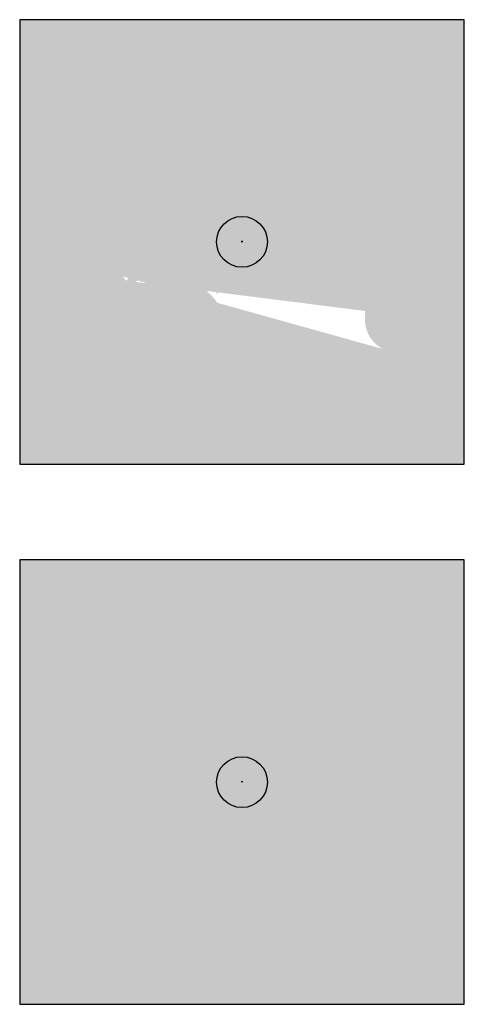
# Model space of a CAD drawing. Header units: millimetres. Extents: x -20879 to 80472, y -12121 to 39016.
# Tile 33 of 63: x 18211 to 18911, y 19138 to 20689. Entities that reach past the tile are written whole.
import ezdxf

# ---------------------------------------------------------------- set-up
doc = ezdxf.new("R2010")
doc.units = ezdxf.units.MM
doc.layers.add('DVD-VB-V_TEXT', color=7, linetype='Continuous')
doc.layers.add('FL6411--_EHBO', color=7, linetype='Continuous')
doc.layers.add('RVB-VB-V_Aanwijslijn', color=7, linetype='Continuous', true_color=0xff0001)
doc.styles.add('DVD_ALG 1.8mm_RE', font='arial.ttf', dxfattribs={"height": 1.8})

# ---------------------------------------------------------------- blocks, each defined once
blk = doc.blocks.new('RVB_EHBO_013_Icon')
at = {"layer": 'FL6411--_EHBO', "linetype": 'Continuous', "lineweight": 0, "true_color": 0x008542}
h = blk.add_hatch(color=116, dxfattribs=at)
h.paths.add_polyline_path([(3.5, 3.5), (-3.5, 3.5), (-3.5, -3.5), (3.5, -3.5)])
h.paths.add_polyline_path([(0.3739425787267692, 0.2682068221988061), (0.8857993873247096, 0.3584609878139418), (1.311556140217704, 0.06034289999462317), (0.5960727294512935, -0.9614733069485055), (0.1703159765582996, -0.6633552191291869), (0.08006181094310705, -0.1514984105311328), (-2.900235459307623, 1.935328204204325), (-2.606354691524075, 2.355033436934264)], flags=16)
h.paths.add_polyline_path([(1.396707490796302, 0.0007192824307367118), (1.5670101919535, -0.1185279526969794), (0.8515267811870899, -1.140344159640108), (0.6812240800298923, -1.021096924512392)], flags=16)
h.paths.add_polyline_path([(1.777730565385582, -0.1894021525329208), (3.142682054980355, -0.4300799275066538), (3.118614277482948, -0.5665750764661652), (1.753662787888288, -0.3258973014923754)], flags=16)
h.paths.add_polyline_path([(1.698497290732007, -0.5087021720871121), (2.979001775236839, -1.039104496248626), (2.925961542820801, -1.167154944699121), (1.645457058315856, -0.6367526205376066)], flags=16)
h.paths.add_polyline_path([(1.575431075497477, -0.8012256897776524), (2.710782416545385, -1.59620725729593), (2.631284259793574, -1.709742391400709), (1.495932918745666, -0.9147608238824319)], flags=16)
h.paths.add_polyline_path([(1.362632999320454, -1.034452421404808), (2.299006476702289, -2.056324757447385), (2.196819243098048, -2.149962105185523), (1.260445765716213, -1.128089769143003)], flags=16)
h.paths.add_polyline_path([(1.110229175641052, -1.244815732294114), (1.803233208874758, -2.445133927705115), (1.683201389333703, -2.514434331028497), (0.990197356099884, -1.314116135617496)], flags=16)
at = {"layer": 'FL6411--_EHBO', "linetype": 'Continuous', "lineweight": 0, "true_color": 0xf4f8f4}
h = blk.add_hatch(color=7, dxfattribs=at)
h.paths.add_polyline_path([(1.5670101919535, -0.1185279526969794), (1.396707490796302, 0.0007192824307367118), (0.6812240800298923, -1.021096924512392), (0.8515267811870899, -1.140344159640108)])
h.paths.add_polyline_path([(1.110229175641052, -1.244815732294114), (0.990197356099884, -1.314116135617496), (1.683201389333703, -2.514434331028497), (1.803233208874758, -2.445133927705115)])
h.paths.add_polyline_path([(1.362632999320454, -1.034452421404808), (1.260445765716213, -1.128089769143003), (2.196819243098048, -2.149962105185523), (2.299006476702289, -2.056324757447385)])
h.paths.add_polyline_path([(1.575431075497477, -0.8012256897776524), (1.495932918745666, -0.9147608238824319), (2.631284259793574, -1.709742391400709), (2.710782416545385, -1.59620725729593)])
h.paths.add_polyline_path([(1.698497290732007, -0.5087021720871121), (1.645457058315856, -0.6367526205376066), (2.925961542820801, -1.167154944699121), (2.979001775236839, -1.039104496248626)])
h.paths.add_polyline_path([(1.777730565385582, -0.1894021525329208), (1.753662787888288, -0.3258973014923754), (3.118614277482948, -0.5665750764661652), (3.142682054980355, -0.4300799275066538)])
h.paths.add_polyline_path([(0.8857993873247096, 0.3584609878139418), (0.3739425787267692, 0.2682068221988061), (-2.606354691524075, 2.355033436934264), (-2.900235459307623, 1.935328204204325), (0.08006181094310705, -0.1514984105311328), (0.1703159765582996, -0.6633552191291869), (0.5960727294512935, -0.9614733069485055), (1.311556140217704, 0.06034289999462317)])
at = {"layer": 'Defpoints'}
blk.add_lwpolyline([(-3.5, -3.5), (3.5, -3.5), (3.5, 3.5), (-3.5, 3.5)], close=True, dxfattribs=at)
at = {"layer": 'FL6411--_EHBO', "color": 116, "true_color": 0x008542}
blk.add_lwpolyline([(-3.5, 3.5), (-3.5, -3.5), (3.5, -3.5), (3.5, 3.5), (-3.5, 3.5)], close=True, dxfattribs=at)
blk = doc.blocks.new('RVB_EHBO_013')
at = {"layer": 'RVB-VB-V_Aanwijslijn'}
h = blk.add_hatch(color=256, dxfattribs=at)
h.dxf.hatch_style = 1
edge = h.paths.add_edge_path()
edge.add_arc((0, 0), 0.4, 0, 360)
at = {"layer": 'Defpoints'}
for points in [[(-0.01081208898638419, 0.007751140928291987), (0.01081208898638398, 0.007751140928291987)], [(-1.110223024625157e-16, 0.01657545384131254), (-1.040834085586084e-16, 0.007751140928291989)]]:
    blk.add_lwpolyline(points, dxfattribs=at)
at = {"layer": 'RVB-VB-V_Aanwijslijn'}
blk.add_line((0, 0.01033485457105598), (0, 0), dxfattribs=at)
blk.add_circle((0, 0), 0.4, dxfattribs=at)
blk.add_blockref('RVB_EHBO_013_Icon', (5.833335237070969e-08, 0))
at = {"layer": 'DVD-VB-V_TEXT', "lineweight": 5, "style": 'DVD_ALG 1.8mm_RE', "flags": 1}
blk.add_attdef('$RUIMTECODE', (8.120812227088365, 5.039125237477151), '', height=1.4, dxfattribs=at)
blk = doc.blocks.new('RVB_EHBO_012_Icon')
at = {"layer": 'FL6411--_EHBO', "linetype": 'Continuous', "lineweight": 0, "true_color": 0x008542}
h = blk.add_hatch(color=116, dxfattribs=at)
edge = h.paths.add_edge_path(flags=16)
edge.add_line((-0.9503844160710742, 2.969103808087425), (-1.347919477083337, 2.969103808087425))
edge.add_line((-1.347919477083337, 2.969103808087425), (-1.347919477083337, 2.624727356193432))
edge.add_line((-1.347919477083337, 2.624727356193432), (-1.763766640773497, 2.354196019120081))
edge.add_arc((-1.765231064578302, 2.383763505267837), 0.0296037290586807, 136.9673735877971, 272.83543876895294, ccw=False)
edge.add_line((-1.78687036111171, 2.40396552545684), (-1.423103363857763, 2.673558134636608))
edge.add_line((-1.423103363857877, 2.673558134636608), (-1.423103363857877, 2.804079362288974))
edge.add_arc((-1.187215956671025, 1.313677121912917), 1.508953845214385, 98.99365757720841, 148.8261518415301)
edge.add_arc((-2.311671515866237, 1.52236530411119), 0.5961552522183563, 106.228452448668, 174.0177647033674)
edge.add_line((-2.904580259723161, 1.584496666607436), (-2.909562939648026, 0.4986794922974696))
edge.add_arc((-2.379242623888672, 0.4962459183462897), 0.5303258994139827, 179.7370786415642, 263.9230740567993)
edge.add_line((-2.435384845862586, -0.03109989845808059), (-1.969767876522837, -0.6025660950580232))
edge.add_line((-1.969767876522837, -0.60256609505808), (-2.730484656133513, -0.6720805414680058))
edge.add_line((-2.730484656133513, -0.6720805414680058), (-2.730484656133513, -0.9542385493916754))
edge.add_line((-2.730484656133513, -0.9542385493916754), (-1.934816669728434, -0.8887508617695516))
edge.add_arc((-1.136475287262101, -1.434203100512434), 0.9668852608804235, 38.814025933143, 145.6578675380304, ccw=False)
edge.add_line((-0.3830932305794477, -0.828164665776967), (-0.3830932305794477, -0.66952586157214))
edge.add_line((-0.3830932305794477, -0.66952586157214), (0.137080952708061, -0.03109989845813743))
edge.add_arc((0.06595511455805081, 0.5096569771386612), 0.5454144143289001, 277.493109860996, 358.8467374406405)
edge.add_line((0.611259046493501, 0.4986794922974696), (0.609919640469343, 1.525737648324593))
edge.add_arc((0.01737171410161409, 1.524964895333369), 0.5925484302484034, 0.07472047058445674, 74.07304476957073)
edge.add_arc((-1.093551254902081, 1.339764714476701), 1.480504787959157, 30.66133762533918, 81.51885295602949)
edge.add_line((-0.8752005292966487, 2.804079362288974), (-0.8752005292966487, 2.673558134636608))
edge.add_line((-0.8752005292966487, 2.673558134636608), (-0.5042899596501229, 2.384443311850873))
edge.add_arc((-0.5175393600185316, 2.367445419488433), 0.02155168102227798, -142.06454251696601, 52.06454251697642, ccw=False)
edge.add_line((-0.5345372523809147, 2.354196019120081), (-0.9503844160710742, 2.624727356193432))
edge.add_line((-0.9503844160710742, 2.624727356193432), (-0.9503844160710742, 2.969103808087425))
edge = h.paths.add_edge_path(flags=16)
edge.add_line((2.424800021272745, -1.930751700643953), (2.425815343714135, -1.74598219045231))
edge.add_arc((2.461899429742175, -1.221136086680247), 0.5260850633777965, 180.1104421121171, 266.06700415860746, ccw=False)
edge.add_line((1.935815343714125, -1.222150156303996), (1.935815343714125, 2.23847822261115))
edge.add_arc((2.460815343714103, 2.23847822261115), 0.5249999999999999, 90, 179.9999999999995, ccw=False)
edge.add_arc((2.460815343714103, 2.23847822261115), 0.5249999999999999, 0, 90, ccw=False)
edge.add_line((2.98581534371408, 2.23847822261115), (2.98581534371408, -1.222150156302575))
edge.add_arc((2.461768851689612, -1.222150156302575), 0.52404649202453, -86.28400142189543, 0, ccw=False)
edge.add_line((2.495732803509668, -1.745094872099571), (2.495813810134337, -1.924686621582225))
edge.add_arc((2.473939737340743, -2.05725811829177), 0.1343639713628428, -81.20955567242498, 80.63070921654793, ccw=False)
edge.add_line((2.494473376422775, -2.190043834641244), (2.495815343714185, -2.518400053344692))
edge.add_arc((2.090166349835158, -2.462751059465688), 0.4094483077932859, 277.8113675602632, 352.18863243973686, ccw=False)
edge.add_line((2.145815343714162, -2.868400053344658), (-0.8327194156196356, -2.868400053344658))
edge.add_arc((-0.790220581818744, -2.475901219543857), 0.3947929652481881, 186.1797742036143, 263.82022579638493, ccw=False)
edge.add_line((-1.182719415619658, -2.518400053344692), (-1.182719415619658, -1.534628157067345))
edge.add_line((-1.182719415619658, -1.534628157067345), (-1.112719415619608, -1.534628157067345))
edge.add_line((-1.112719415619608, -1.534628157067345), (-1.112719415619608, -2.448400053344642))
edge.add_arc((-0.7627194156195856, -2.448400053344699), 0.3499999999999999, 180, 270)
edge.add_line((-0.7627194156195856, -2.798400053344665), (2.075815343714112, -2.798400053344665))
edge.add_arc((2.075815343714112, -2.448400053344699), 0.3500000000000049, 270, 359.9999999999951)
edge.add_line((2.425815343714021, -2.448400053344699), (2.426383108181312, -2.201530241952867))
edge.add_arc((2.455050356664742, -2.065968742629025), 0.1385594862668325, 102.61038966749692, 258.05955385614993, ccw=False)
edge = h.paths.add_edge_path(flags=0)
edge.add_line((-0.228811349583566, 0.2238675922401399), (0.1308184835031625, 0.2587165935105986))
edge.add_arc((0.003826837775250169, 0.5364070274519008), 0.3053503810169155, 294.5752683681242, 356.196532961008)
edge.add_line((0.308504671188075, 0.5161518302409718), (0.308504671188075, 1.546524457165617))
edge.add_arc((0.1346861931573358, 1.54652445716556), 0.1738184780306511, 359.9999999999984, 450)
edge.add_line((0.1346861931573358, 1.720342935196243), (-1.149151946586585, 1.835594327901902))
edge.add_line((-1.149151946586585, 1.835594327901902), (-2.448439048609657, 1.71965502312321))
edge.add_arc((-2.432990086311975, 1.546524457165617), 0.1738184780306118, 95.09916964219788, 179.9999999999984)
edge.add_line((-2.6068085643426, 1.546524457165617), (-2.6068085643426, 0.5161518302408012))
edge.add_arc((-2.331476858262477, 0.5161518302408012), 0.275331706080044, 180, 249.2281986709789)
edge.add_line((-2.429122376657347, 0.2587165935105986), (-2.059231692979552, 0.2274124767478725))
edge.add_line((-2.059231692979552, 0.2274124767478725), (-2.294030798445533, 0.7942676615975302))
edge.add_line((-2.294030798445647, 0.7942676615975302), (-2.340876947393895, 1.273275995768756))
edge.add_arc((-2.137657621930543, 1.293150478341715), 0.2041888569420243, 93.11508594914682, 185.5856608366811, ccw=False)
edge.add_line((-2.148753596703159, 1.497037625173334), (-1.149151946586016, 1.573060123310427))
edge.add_line((-1.149151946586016, 1.573060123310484), (-0.1495502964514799, 1.497037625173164))
edge.add_arc((-0.1653645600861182, 1.289099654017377), 0.2085384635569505, -0.0012415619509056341, 85.65086816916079, ccw=False)
edge.add_line((0.04317390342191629, 1.289095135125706), (0.01689606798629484, 0.9357521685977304))
edge.add_line((0.01689606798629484, 0.9357521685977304), (-0.0340158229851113, 0.7224623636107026))
edge.add_line((-0.0340158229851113, 0.7224623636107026), (-0.2390722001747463, 0.2274124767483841))
edge.add_line((-0.2390722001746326, 0.2274124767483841), (-0.2288113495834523, 0.2238675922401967))
edge = h.paths.add_edge_path(flags=16)
edge.add_arc((-0.3216378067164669, 0.6435361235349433), 0.4873873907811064, 193.102975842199, 244.72344029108, ccw=False)
edge.add_arc((-1.181809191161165, 0.4947847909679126), 0.387367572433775, 5.668255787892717, 84.33174422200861)
edge.add_arc((-1.116841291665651, 0.4940886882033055), 0.3870921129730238, 93.95638277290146, 174.2241467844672)
edge.add_arc((-1.944859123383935, 0.6178590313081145), 0.4509388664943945, 293.01459510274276, 349.1589887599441, ccw=False)
edge.add_line((-1.768557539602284, 0.2028125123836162), (-1.149151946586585, 0.1503917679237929))
edge.add_line((-1.149151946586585, 0.1503917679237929), (-0.5297463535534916, 0.2028125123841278))
edge = h.paths.add_edge_path(flags=0)
edge.add_line((-1.824173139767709, -0.6120590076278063), (-1.877723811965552, -0.5443436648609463))
edge.add_arc((-1.139623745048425, -1.17826205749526), 0.972956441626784, 40.657684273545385, 139.3423157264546, ccw=False)
edge.add_line((-0.4015236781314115, -0.5443436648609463), (-0.4550743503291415, -0.6120590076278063))
edge.add_arc((-1.139623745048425, -1.199985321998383), 0.9023664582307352, 40.65768427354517, 139.3423157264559)
edge = h.paths.add_edge_path(flags=16)
edge.add_arc((-1.139623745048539, -1.461693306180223), 0.9023664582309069, 33.379214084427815, 147.7829872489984, ccw=False)
edge.add_arc((-1.149658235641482, -0.472339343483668), 0.9088213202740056, 214.0054104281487, 327.1567909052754, ccw=False)
edge = h.paths.add_edge_path(flags=0)
edge.add_line((0.409858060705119, 0.5130274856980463), (0.409858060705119, 1.54652445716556))
edge.add_arc((0.1346861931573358, 1.546524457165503), 0.2751718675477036, 359.999999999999, 450.4236077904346)
edge.add_line((0.1326517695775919, 1.821688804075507), (-1.149151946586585, 1.937359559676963))
edge.add_line((-1.149151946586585, 1.937359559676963), (-2.430955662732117, 1.821688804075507))
edge.add_arc((-2.432990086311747, 1.546524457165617), 0.2751718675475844, 89.57639220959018, 180.0000000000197)
edge.add_line((-2.708161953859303, 1.54652445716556), (-2.708161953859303, 0.513027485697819))
edge.add_arc((-2.302130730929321, 0.5364070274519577), 0.4067037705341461, 183.2954893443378, 248.0813176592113)
edge.add_line((-2.453949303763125, 0.1591020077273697), (-1.149151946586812, 0.04867606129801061))
edge.add_line((-1.149151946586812, 0.04867606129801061), (0.1556454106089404, 0.1591020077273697))
edge.add_arc((0.003826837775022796, 0.5364070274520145), 0.4067037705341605, 291.9186823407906, 356.7045106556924)
h.paths.add_polyline_path([(-3.5, -3.5), (3.5, -3.5), (3.5, 3.5), (-3.5, 3.5)])
edge = h.paths.add_edge_path(flags=16)
edge.add_line((2.98581534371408, -1.222150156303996), (2.98581534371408, 2.23847822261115))
edge.add_arc((2.460815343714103, 2.23847822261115), 0.5249999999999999, 0, 180)
edge.add_line((1.935815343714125, 2.23847822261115), (1.935815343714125, -1.222150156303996))
edge.add_arc((2.460815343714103, -1.222150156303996), 0.5249999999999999, 180, 266.1774462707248)
edge.add_line((-1.877723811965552, -0.5443436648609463), (-1.824173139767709, -0.6120590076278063))
at = {"layer": 'FL6411--_EHBO', "true_color": 0xf4f8f4}
h = blk.add_hatch(color=7, dxfattribs=at)
h.dxf.hatch_style = 1
h.paths.add_polyline_path([(0.137080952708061, -0.03109989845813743, 0.3706734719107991), (0.611259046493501, 0.4986794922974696), (0.609919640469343, 1.525737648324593, 0.3345871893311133), (0.1799739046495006, 2.094766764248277, 0.2256234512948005), (-0.8752005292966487, 2.804079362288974), (-0.8752005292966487, 2.673558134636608), (-0.5042899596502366, 2.384443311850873, -1.131578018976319), (-0.5345372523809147, 2.354196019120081), (-0.9503844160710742, 2.624727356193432), (-0.9503844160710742, 2.969103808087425), (-1.347919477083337, 2.969103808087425), (-1.347919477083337, 2.624727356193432), (-1.763766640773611, 2.354196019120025, -0.6736712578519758), (-1.78687036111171, 2.40396552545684), (-1.423103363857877, 2.673558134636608), (-1.423103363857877, 2.804079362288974, 0.2209279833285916), (-2.478277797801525, 2.094766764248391, 0.3047257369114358), (-2.904580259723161, 1.584496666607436), (-2.909562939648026, 0.4986794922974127, 0.3847954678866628), (-2.435384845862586, -0.03109989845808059), (-1.969767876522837, -0.60256609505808), (-2.730484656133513, -0.6720805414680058), (-2.730484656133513, -0.9542385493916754), (-1.934816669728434, -0.8887508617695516, -0.5031873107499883), (-0.3830932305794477, -0.828164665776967), (-0.3830932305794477, -0.66952586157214)])
h.paths.add_polyline_path([(-0.4015236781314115, -0.5443436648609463), (-0.4550743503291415, -0.6120590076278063, 0.4593388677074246), (-1.824173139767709, -0.6120590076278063), (-1.877723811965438, -0.5443436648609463, -0.4593388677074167)], flags=16)
h.paths.add_polyline_path([(-1.149151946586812, 0.04867606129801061), (-2.453949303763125, 0.1591020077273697, -0.2904598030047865), (-2.708161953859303, 0.5130274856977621), (-2.708161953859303, 1.546524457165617, -0.4163806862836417), (-2.430955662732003, 1.82168880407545), (-1.149151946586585, 1.937359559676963), (0.1326517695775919, 1.821688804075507, -0.416380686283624), (0.4098580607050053, 1.546524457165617), (0.409858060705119, 0.5130274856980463, -0.2904598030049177), (0.1556454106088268, 0.1591020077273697)], flags=16)
h = blk.add_hatch(color=7, dxfattribs=at)
h.dxf.hatch_style = 1
h.paths.add_polyline_path([(2.98581534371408, 2.23847822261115, 1), (1.935815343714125, 2.23847822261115), (1.935814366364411, -1.221136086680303, 0.3942482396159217), (2.425815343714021, -1.74598219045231), (2.424800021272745, -1.930751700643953, 0.8058122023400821), (2.426383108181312, -2.20153024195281), (2.425814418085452, -2.44920500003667, -0.4135401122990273), (2.075815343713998, -2.798400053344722), (-0.7627194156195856, -2.798400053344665, -0.414213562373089), (-1.112719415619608, -2.448400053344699), (-1.112719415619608, -1.534628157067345), (-1.182719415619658, -1.534628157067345), (-1.182719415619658, -2.518400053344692, 0.3523539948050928), (-0.8327194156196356, -2.868400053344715), (2.145815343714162, -2.868400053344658, 0.3364267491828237), (2.495815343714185, -2.518400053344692), (2.494473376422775, -2.190043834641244, 0.8528760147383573), (2.49581381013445, -1.924686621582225), (2.495732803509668, -1.745094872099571, 0.3953426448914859), (2.985815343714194, -1.222150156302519)])
h = blk.add_hatch(color=7, dxfattribs=at)
h.dxf.hatch_style = 1
h.paths.add_polyline_path([(0.1346861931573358, 1.720342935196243), (-1.149151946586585, 1.835594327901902), (-2.448439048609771, 1.71965502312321, 0.3883806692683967), (-2.6068085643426, 1.546524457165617), (-2.606808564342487, 0.5161518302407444, 0.311600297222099), (-2.429122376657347, 0.2587165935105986), (-2.059231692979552, 0.2274124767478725), (-2.294030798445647, 0.7942676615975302), (-2.340876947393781, 1.273275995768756, -0.4269001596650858), (-2.148753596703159, 1.497037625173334), (-1.149151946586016, 1.573060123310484), (-0.1495502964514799, 1.497037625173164, -0.3921580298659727), (0.04317390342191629, 1.289095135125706), (0.01689606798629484, 0.9357521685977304), (-0.0340158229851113, 0.7224623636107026), (-0.2390722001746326, 0.2274124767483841), (-0.228811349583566, 0.2238675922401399), (0.1308184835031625, 0.2587165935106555, 0.2755457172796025), (0.308504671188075, 0.5161518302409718), (0.3085046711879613, 1.546524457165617, 0.4142135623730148)])
h = blk.add_hatch(color=7, dxfattribs=at)
h.dxf.hatch_style = 1
h.paths.add_polyline_path([(-1.903057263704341, -0.9806169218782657, 0.5381709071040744), (-0.3861048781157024, -0.9652312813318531, 0.5452390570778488)])
h.paths.add_polyline_path([(-1.143549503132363, 0.8802583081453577, 0.3652939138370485), (-1.501968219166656, 0.5330444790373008, -0.249997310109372), (-1.768557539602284, 0.2028125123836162), (-1.149151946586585, 0.1503917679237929), (-0.5297463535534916, 0.2028125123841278, -0.2291245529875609), (-0.7963356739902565, 0.5330444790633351, 0.3573799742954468)])
at = {"layer": 'Defpoints'}
blk.add_lwpolyline([(-3.5, -3.5), (3.5, -3.5), (3.5, 3.5), (-3.5, 3.5)], close=True, dxfattribs=at)
at = {"layer": 'FL6411--_EHBO', "color": 116, "true_color": 0x008542}
blk.add_lwpolyline([(-3.5, -3.5), (3.5, -3.5), (3.5, 3.5), (-3.5, 3.5)], close=True, dxfattribs=at)
blk = doc.blocks.new('RVB_EHBO_012')
at = {"layer": 'RVB-VB-V_Aanwijslijn'}
h = blk.add_hatch(color=256, dxfattribs=at)
h.dxf.hatch_style = 1
edge = h.paths.add_edge_path()
edge.add_arc((0, 0), 0.4, 0, 360)
at = {"layer": 'Defpoints'}
for points in [[(-0.01081208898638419, 0.007751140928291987), (0.01081208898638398, 0.007751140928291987)], [(-1.110223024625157e-16, 0.01657545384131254), (-1.040834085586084e-16, 0.007751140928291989)]]:
    blk.add_lwpolyline(points, dxfattribs=at)
at = {"layer": 'RVB-VB-V_Aanwijslijn'}
blk.add_line((0, 0.01033485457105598), (0, 0), dxfattribs=at)
blk.add_circle((0, 0), 0.4, dxfattribs=at)
blk.add_blockref('RVB_EHBO_012_Icon', (5.833335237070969e-08, 0))
at = {"layer": 'DVD-VB-V_TEXT', "lineweight": 5, "style": 'DVD_ALG 1.8mm_RE', "flags": 1}
blk.add_attdef('$RUIMTECODE', (8.120812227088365, 5.039125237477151), '', height=1.4, dxfattribs=at)

msp = doc.modelspace()

# ---------------------------------------------------------------- block references
at = {"lineweight": 0, "xscale": 100, "yscale": 100, "zscale": 100}
msp.add_blockref('RVB_EHBO_012', (18561.16447486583, 20339.11311530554), dxfattribs=at)
at = {"xscale": 100, "yscale": 100, "zscale": 100}
msp.add_blockref('RVB_EHBO_013', (18561.16447486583, 19488.00528476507), dxfattribs=at)

doc.saveas('drawing.dxf')
